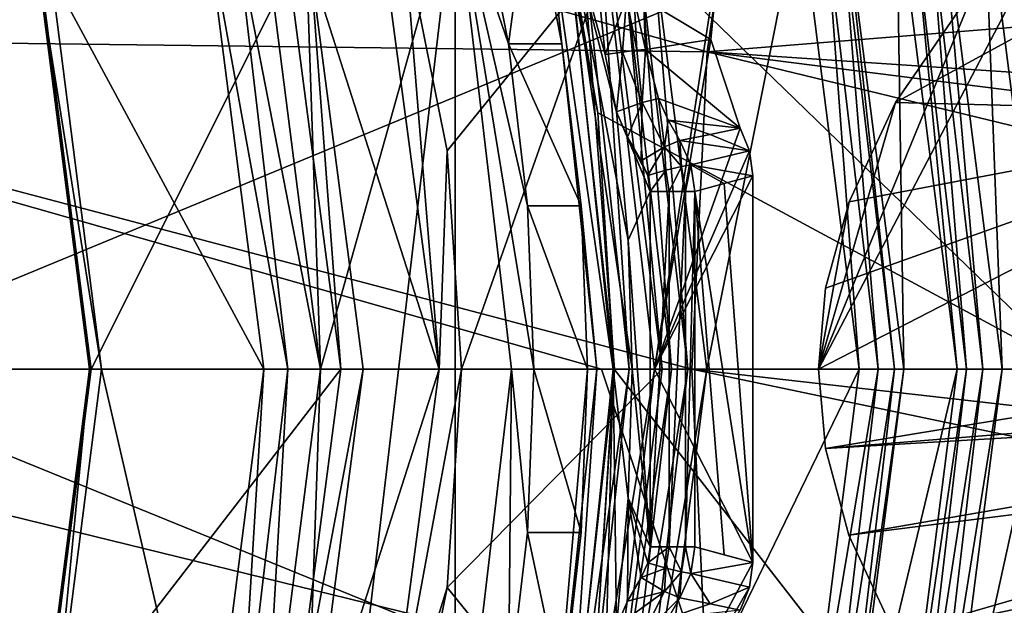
# Model space of a CAD drawing. Header units: metres. Extents: x -240 to 45, y -77 to 27.
# Tile 69 of 256: x -207.9 to -202.56, y -1.28 to 1.89. Entities that reach past the tile are written whole.
import ezdxf

# ---------------------------------------------------------------- set-up
doc = ezdxf.new("R2010")
doc.units = ezdxf.units.M
doc.layers.add('solid_MASSBILD_K_E_SW0001', color=7, linetype='CONTINUOUS')

msp = doc.modelspace()

# ---------------------------------------------------------------- linework, layer by layer
at = {"layer": 'solid_MASSBILD_K_E_SW0001'}
for points in [[(-206.443039, 5.063011, 269.670044), (-206.269104, 0, 269.626678), (-206.591537, 2.534516, 269.707092)], [(-205.539383, 2.605218, 269.444763), (-206.269104, 0, 269.626678), (-206.443039, 5.063011, 269.670044)], [(-210.798737, 3.583718, 311.420258), (-204.173141, 1.720411, 318.52063), (-211.097153, 1.804654, 311.509186)], [(-210.798737, 3.583718, 311.420258), (-203.926178, 3.414122, 318.388184), (-204.173141, 1.720411, 318.52063)], [(-198.920212, 2.143968, 323.440491), (-204.173141, 1.720411, 318.52063), (-203.926178, 3.414122, 318.388184)], [(-202.188751, 2.862478, 324.806091), (-209.438614, 3.018443, 317.311554), (-209.109467, 0, 318.044556)], [(-202.188751, 2.862478, 324.806091), (-209.109467, 0, 318.044556), (-202.35405, 0, 324.997528)], [(-205.02919, 2.756408, 272.718567), (-202.537399, 2.756422, 282.712616), (-202.185287, 0, 282.624817)], [(-204.765488, 1.390095, 272.652832), (-205.02919, 2.756408, 272.718567), (-202.185287, 0, 282.624817)], [(-204.934479, 2.378774, 272.540497), (-205.02919, 2.756408, 272.718567), (-204.765488, 1.390095, 272.652832)], [(-200.736694, 2.764586, 323.634155), (-202.710464, 2.090078, 321.863739), (-203.150696, 1.44654, 321.525879)], [(-200.736694, 2.764586, 323.634155), (-203.150696, 1.44654, 321.525879), (-200.873779, 1.38882, 323.739136)], [(-202.1465, 2.719918, 322.287567), (-196.222717, 0, 328.509491), (-203.569077, 0, 321.19931)], [(-202.710464, 2.090078, 321.863739), (-202.1465, 2.719918, 322.287567), (-203.569077, 0, 321.19931)], [(-202.908493, 2.631164, 283.011261), (-202.573532, 0, 282.927734), (-202.674149, 2.695745, 282.95282)], [(-202.573532, 0, 282.927734), (-202.330963, 0, 282.867279), (-202.674149, 2.695745, 282.95282)], [(-202.537872, 2.52478, 282.891235), (-202.674149, 2.695745, 282.95282), (-202.330963, 0, 282.867279)], [(-205.539383, 2.605218, 269.444763), (-205.421829, 2.632692, 269.518494), (-205.249863, 1.764633, 269.475616)], [(-205.131516, 2.632637, 270.682861), (-205.249863, 1.764633, 269.475616), (-205.421829, 2.632692, 269.518494)], [(-205.131516, 2.632637, 270.682861), (-204.959549, 1.764582, 270.639984), (-205.249863, 1.764633, 269.475616)], [(-205.035187, 2.454722, 270.767365), (-204.959549, 1.764582, 270.639984), (-205.131516, 2.632637, 270.682861)], [(-204.766678, 2.617864, 272.343933), (-204.857132, 2.403226, 272.407898), (-204.594391, 0, 272.342407)], [(-204.766678, 2.617864, 272.343933), (-204.458572, 0, 272.26712), (-204.103226, 2.290581, 272.178528)], [(-204.766678, 2.617864, 272.343933), (-204.594391, 0, 272.342407), (-204.458572, 0, 272.26712)], [(-202.961716, 2.41711, 282.996979), (-202.676956, 0, 282.925964), (-202.908493, 2.631164, 283.011261)], [(-202.676956, 0, 282.925964), (-202.573532, 0, 282.927734), (-202.908493, 2.631164, 283.011261)], [(-206.442917, -5.062759, 269.670013), (-206.269104, 0, 269.626678), (-205.539383, 2.605218, 269.444763)], [(-206.442917, -5.062759, 269.670013), (-205.539383, 2.605218, 269.444763), (-205.539322, -2.60494, 269.444733)], [(-205.539383, 2.605218, 269.444763), (-205.249863, 1.764633, 269.475616), (-205.14624, 0.885197, 269.449799)], [(-205.539383, 2.605218, 269.444763), (-205.14624, 0.885197, 269.449799), (-205.111633, 0, 269.441162)], [(-205.111633, 0, 269.441162), (-205.232849, 0, 269.368317), (-205.539383, 2.605218, 269.444763)], [(-205.539322, -2.60494, 269.444733), (-205.539383, 2.605218, 269.444763), (-205.232849, 0, 269.368317)], [(-203.437668, 2.386744, 281.59729), (-203.156479, 0, 281.527161), (-203.436905, 2.58819, 281.700165)], [(-203.146606, 2.588191, 282.864502), (-203.436905, 2.58819, 281.700165), (-203.106293, 0, 281.617706)], [(-203.156479, 0, 281.527161), (-203.106293, 0, 281.617706), (-203.436905, 2.58819, 281.700165)], [(-203.146606, 2.588191, 282.864502), (-203.106293, 0, 281.617706), (-202.815979, 0, 282.782074)], [(-203.048492, 2.399569, 282.943115), (-203.146606, 2.588191, 282.864502), (-202.815979, 0, 282.782074)], [(-206.717377, 2.307165, 269.777679), (-206.591537, 2.534516, 269.707092), (-206.269104, 0, 269.626678)], [(-204.468719, 2.313865, 281.751282), (-204.173477, 0, 281.677673), (-203.670151, 2.526418, 281.552185)], [(-204.173477, 0, 281.677673), (-203.348724, 0, 281.472046), (-203.670151, 2.526418, 281.552185)], [(-203.524445, 2.369203, 281.543427), (-203.670151, 2.526418, 281.552185), (-203.348724, 0, 281.472046)], [(-205.035187, 2.454722, 270.767365), (-204.940582, 2.472774, 270.819885), (-204.682388, 0, 270.74939)], [(-204.725388, 1.705517, 270.786682), (-204.940582, 2.472774, 270.819885), (-204.757278, 2.021062, 270.795654)], [(-204.578888, 0, 270.75119), (-204.682388, 0, 270.74939), (-204.940582, 2.472774, 270.819885)], [(-204.600067, 0.698729, 270.75647), (-204.578888, 0, 270.75119), (-204.940582, 2.472774, 270.819885)], [(-204.663467, 1.394669, 270.772278), (-204.600067, 0.698729, 270.75647), (-204.940582, 2.472774, 270.819885)], [(-204.725388, 1.705517, 270.786682), (-204.663467, 1.394669, 270.772278), (-204.940582, 2.472774, 270.819885)], [(-207.729355, 2.140754, 271.385681), (-206.890091, 2.453104, 269.932434), (-206.576736, 0, 269.854309)], [(-206.445557, 0, 269.7099), (-206.576736, 0, 269.854309), (-206.890091, 2.453104, 269.932434)], [(-206.445557, 0, 269.7099), (-206.890091, 2.453104, 269.932434), (-206.717377, 2.307165, 269.777679)], [(-204.771133, 0, 270.696075), (-204.959549, 1.764582, 270.639984), (-205.035187, 2.454722, 270.767365)], [(-204.682388, 0, 270.74939), (-204.771133, 0, 270.696075), (-205.035187, 2.454722, 270.767365)], [(-204.934479, 2.378774, 272.540497), (-204.674423, 0, 272.475647), (-204.857132, 2.403226, 272.407898)], [(-204.674423, 0, 272.475647), (-204.594391, 0, 272.342407), (-204.857132, 2.403226, 272.407898)], [(-202.961716, 2.41711, 282.996979), (-203.048492, 2.399569, 282.943115), (-202.765793, 0, 282.87262)], [(-202.961716, 2.41711, 282.996979), (-202.765793, 0, 282.87262), (-202.676956, 0, 282.925964)], [(-204.934479, 2.378774, 272.540497), (-204.765488, 1.390095, 272.652832), (-204.677078, 0, 272.630768)], [(-204.934479, 2.378774, 272.540497), (-204.677078, 0, 272.630768), (-204.674423, 0, 272.475647)], [(-203.437668, 2.386744, 281.59729), (-203.524445, 2.369203, 281.543427), (-203.245316, 0, 281.473816)], [(-203.524445, 2.369203, 281.543427), (-203.348724, 0, 281.472046), (-203.245316, 0, 281.473816)], [(-203.437668, 2.386744, 281.59729), (-203.245316, 0, 281.473816), (-203.156479, 0, 281.527161)], [(-203.048492, 2.399569, 282.943115), (-202.815979, 0, 282.782074), (-202.765793, 0, 282.87262)], [(-206.445557, 0, 269.7099), (-206.717377, 2.307165, 269.777679), (-206.269104, 0, 269.626678)], [(-205.93367, 2.321315, 277.169586), (-206.322144, 2.174554, 277.266449), (-205.625793, 0.000061, 277.092834)], [(-205.93367, 2.321315, 277.169586), (-205.625793, 0.000061, 277.092834), (-205.815094, 2.344785, 277.243103)], [(-205.815094, 2.344785, 277.243103), (-205.582565, 1.183265, 277.18512), (-204.705215, 2.264653, 281.604126)], [(-205.625793, 0.000061, 277.092834), (-205.582565, 1.183265, 277.18512), (-205.815094, 2.344785, 277.243103)], [(-204.52652, 2.117944, 281.738098), (-204.276993, 0, 281.675873), (-204.468719, 2.313865, 281.751282)], [(-204.276993, 0, 281.675873), (-204.173477, 0, 281.677673), (-204.468719, 2.313865, 281.751282)], [(-205.582565, 1.183265, 277.18512), (-205.504578, 0, 277.16568), (-204.705215, 2.264653, 281.604126)], [(-205.504578, 0, 277.16568), (-204.415924, 0, 281.532013), (-204.705215, 2.264653, 281.604126)], [(-204.613266, 2.100412, 281.684174), (-204.705215, 2.264653, 281.604126), (-204.415924, 0, 281.532013)], [(-204.103226, 2.290581, 272.178528), (-204.151901, 1.786652, 272.190643), (-204.51709, 2.007431, 270.934723)], [(-204.458572, 0, 272.26712), (-204.151901, 1.786652, 272.190643), (-204.103226, 2.290581, 272.178528)], [(-207.791702, 2.112755, 271.56839), (-207.729355, 2.140754, 271.385681), (-207.455887, 0, 271.317505)], [(-207.781082, 2.102892, 271.762939), (-207.512451, 0, 271.695984), (-206.439133, 2.14519, 277.192566)], [(-207.455887, 0, 271.317505), (-207.729355, 2.140754, 271.385681), (-206.576736, 0, 269.854309)], [(-206.439133, 2.14519, 277.192566), (-207.512451, 0, 271.695984), (-206.159393, 0, 277.122803)], [(-206.322144, 2.174554, 277.266449), (-206.439133, 2.14519, 277.192566), (-206.159393, 0, 277.122803)], [(-206.038177, 0, 277.195648), (-206.322144, 2.174554, 277.266449), (-206.159393, 0, 277.122803)], [(-205.625793, 0.000061, 277.092834), (-206.322144, 2.174554, 277.266449), (-206.038177, 0, 277.195648)], [(-198.920212, 2.143968, 323.440491), (-198.010284, 1.308486, 324.406342), (-204.173141, 1.720411, 318.52063)], [(-207.791702, 2.112755, 271.56839), (-207.52182, 0, 271.501099), (-207.781082, 2.102892, 271.762939)], [(-207.791702, 2.112755, 271.56839), (-207.455887, 0, 271.317505), (-207.52182, 0, 271.501099)], [(-207.52182, 0, 271.501099), (-207.512451, 0, 271.695984), (-207.781082, 2.102892, 271.762939)], [(-204.613266, 2.100412, 281.684174), (-204.365814, 0, 281.622467), (-204.52652, 2.117944, 281.738098)], [(-204.613266, 2.100412, 281.684174), (-204.415924, 0, 281.532013), (-204.365814, 0, 281.622467)], [(-204.52652, 2.117944, 281.738098), (-204.365814, 0, 281.622467), (-204.276993, 0, 281.675873)], [(-203.150696, 1.44654, 321.525879), (-202.710464, 2.090078, 321.863739), (-203.569077, 0, 321.19931)], [(-204.609207, 2.011587, 270.816589), (-204.725388, 1.705517, 270.786682), (-204.757278, 2.021062, 270.795654)], [(-204.609207, 2.011587, 270.816589), (-204.631989, 1.719162, 270.795898), (-204.725388, 1.705517, 270.786682)], [(-204.609207, 2.011587, 270.816589), (-204.55304, 1.729056, 270.847534), (-204.631989, 1.719162, 270.795898)], [(-204.609207, 2.011587, 270.816589), (-204.56868, 2.009412, 270.847595), (-204.55304, 1.729056, 270.847534)], [(-204.56868, 2.009412, 270.847595), (-204.51709, 2.007431, 270.934723), (-204.506317, 1.732975, 270.930023)], [(-204.56868, 2.009412, 270.847595), (-204.506317, 1.732975, 270.930023), (-204.55304, 1.729056, 270.847534)], [(-204.151901, 1.786652, 272.190643), (-204.506317, 1.732975, 270.930023), (-204.51709, 2.007431, 270.934723)], [(-211.097153, 1.804654, 311.509186), (-204.745361, 0, 318.084412), (-211.196381, 0, 311.538452)], [(-211.097153, 1.804654, 311.509186), (-204.255096, 0, 318.564636), (-204.745361, 0, 318.084412)], [(-211.097153, 1.804654, 311.509186), (-204.173141, 1.720411, 318.52063), (-204.255096, 0, 318.564636)], [(-204.855942, 0.885167, 270.614136), (-205.14624, 0.885197, 269.449799), (-205.249863, 1.764633, 269.475616)], [(-204.959549, 1.764582, 270.639984), (-204.855942, 0.885167, 270.614136), (-205.249863, 1.764633, 269.475616)], [(-204.771133, 0, 270.696075), (-204.855942, 0.885167, 270.614136), (-204.959549, 1.764582, 270.639984)], [(-204.151901, 1.786652, 272.190643), (-203.994156, 1.307043, 272.151306), (-204.506317, 1.732975, 270.930023)], [(-204.458572, 0, 272.26712), (-203.994156, 1.307043, 272.151306), (-204.151901, 1.786652, 272.190643)], [(-204.631989, 1.719162, 270.795898), (-204.663467, 1.394669, 270.772278), (-204.725388, 1.705517, 270.786682)], [(-204.631989, 1.719162, 270.795898), (-204.524429, 1.445498, 270.795471), (-204.663467, 1.394669, 270.772278)], [(-204.55304, 1.729056, 270.847534), (-204.524429, 1.445498, 270.795471), (-204.631989, 1.719162, 270.795898)], [(-204.55304, 1.729056, 270.847534), (-204.506317, 1.732975, 270.930023), (-204.524429, 1.445498, 270.795471)], [(-204.524429, 1.445498, 270.795471), (-204.506317, 1.732975, 270.930023), (-204.436279, 1.467795, 270.914551)], [(-203.994156, 1.307043, 272.151306), (-204.436279, 1.467795, 270.914551), (-204.506317, 1.732975, 270.930023)], [(-204.173141, 1.720411, 318.52063), (-197.070267, 0, 325.341309), (-204.255096, 0, 318.564636)], [(-197.054138, 0.81648, 325.326447), (-197.070267, 0, 325.341309), (-204.173141, 1.720411, 318.52063)], [(-198.010284, 1.308486, 324.406342), (-197.054138, 0.81648, 325.326447), (-204.173141, 1.720411, 318.52063)], [(-204.524429, 1.445498, 270.795471), (-204.603394, 1.258386, 270.757294), (-204.663467, 1.394669, 270.772278)], [(-204.524429, 1.445498, 270.795471), (-204.529938, 1.129251, 270.738983), (-204.603394, 1.258386, 270.757294)], [(-204.524429, 1.445498, 270.795471), (-204.403748, 1.205631, 270.765381), (-204.529938, 1.129251, 270.738983)], [(-204.524429, 1.445498, 270.795471), (-204.436279, 1.467795, 270.914551), (-204.403748, 1.205631, 270.765381)], [(-203.994156, 1.307043, 272.151306), (-204.384521, 1.350388, 270.901642), (-204.436279, 1.467795, 270.914551)], [(-204.403748, 1.205631, 270.765381), (-204.436279, 1.467795, 270.914551), (-204.384521, 1.350388, 270.901642)], [(-203.402496, 0.907638, 321.330017), (-203.150696, 1.44654, 321.525879), (-203.569077, 0, 321.19931)], [(-200.873779, 1.38882, 323.739136), (-203.150696, 1.44654, 321.525879), (-203.402496, 0.907638, 321.330017)], [(-204.765488, 1.390095, 272.652832), (-202.185287, 0, 282.624817), (-204.677078, 0, 272.630768)], [(-204.481857, 0.963755, 270.72699), (-204.600067, 0.698729, 270.75647), (-204.663467, 1.394669, 270.772278)], [(-204.603394, 1.258386, 270.757294), (-204.481857, 0.963755, 270.72699), (-204.663467, 1.394669, 270.772278)], [(-200.873779, 1.38882, 323.739136), (-203.529831, 0.439519, 321.230164), (-203.569077, 0, 321.19931)], [(-200.873779, 1.38882, 323.739136), (-203.569077, 0, 321.19931), (-200.919144, 0, 323.774445)], [(-200.873779, 1.38882, 323.739136), (-203.402496, 0.907638, 321.330017), (-203.529831, 0.439519, 321.230164)], [(-204.403748, 1.205631, 270.765381), (-204.384521, 1.350388, 270.901642), (-204.321243, 1.239138, 270.885864)], [(-204.15654, 1.272955, 271.523407), (-204.321243, 1.239138, 270.885864), (-204.384521, 1.350388, 270.901642)], [(-203.994156, 1.307043, 272.151306), (-204.15654, 1.272955, 271.523407), (-204.384521, 1.350388, 270.901642)], [(-204.458572, 0, 272.26712), (-203.942551, 1.182916, 272.138458), (-203.994156, 1.307043, 272.151306)], [(-203.942551, 1.182916, 272.138458), (-204.15654, 1.272955, 271.523407), (-203.994156, 1.307043, 272.151306)], [(-204.603394, 1.258386, 270.757294), (-204.494125, 1.050142, 270.730072), (-204.481857, 0.963755, 270.72699)], [(-204.603394, 1.258386, 270.757294), (-204.529938, 1.129251, 270.738983), (-204.494125, 1.050142, 270.730072)], [(-204.403748, 1.205631, 270.765381), (-204.321243, 1.239138, 270.885864), (-204.310593, 1.099474, 270.785187)], [(-203.942551, 1.182916, 272.138458), (-204.321243, 1.239138, 270.885864), (-204.15654, 1.272955, 271.523407)], [(-203.942551, 1.182916, 272.138458), (-204.260757, 1.107503, 270.874237), (-204.321243, 1.239138, 270.885864)], [(-204.310593, 1.099474, 270.785187), (-204.321243, 1.239138, 270.885864), (-204.260757, 1.107503, 270.874237)], [(-205.625793, 0.000061, 277.092834), (-205.504578, 0, 277.16568), (-205.582565, 1.183265, 277.18512)], [(-204.403748, 1.205631, 270.765381), (-204.494125, 1.050142, 270.730072), (-204.529938, 1.129251, 270.738983)], [(-204.403748, 1.205631, 270.765381), (-204.395828, 1.078525, 270.732544), (-204.494125, 1.050142, 270.730072)], [(-204.458572, 0, 272.26712), (-203.924911, 1.049004, 272.134064), (-203.942551, 1.182916, 272.138458)], [(-204.403748, 1.205631, 270.765381), (-204.310593, 1.099474, 270.785187), (-204.395828, 1.078525, 270.732544)], [(-203.942551, 1.182916, 272.138458), (-203.924911, 1.049004, 272.134064), (-204.260757, 1.107503, 270.874237)], [(-204.395828, 1.078525, 270.732544), (-204.481857, 0.963755, 270.72699), (-204.494125, 1.050142, 270.730072)], [(-204.395828, 1.078525, 270.732544), (-204.378342, 0.963755, 270.72879), (-204.481857, 0.963755, 270.72699)], [(-204.310593, 1.099474, 270.785187), (-204.378342, 0.963755, 270.72879), (-204.395828, 1.078525, 270.732544)], [(-204.310593, 1.099474, 270.785187), (-204.289597, 0.963755, 270.782135), (-204.378342, 0.963755, 270.72879)], [(-204.310593, 1.099474, 270.785187), (-204.260757, 1.107503, 270.874237), (-204.289597, 0.963755, 270.782135)], [(-204.289597, 0.963755, 270.782135), (-204.260757, 1.107503, 270.874237), (-204.23941, 0.963754, 270.872681)], [(-204.260757, 1.107503, 270.874237), (-204.081024, 1.005979, 271.507935), (-204.23941, 0.963754, 270.872681)], [(-204.260757, 1.107503, 270.874237), (-203.924911, 1.049004, 272.134064), (-204.081024, 1.005979, 271.507935)], [(-204.458572, 0, 272.26712), (-203.924911, -1.049004, 272.134064), (-203.924911, 1.049004, 272.134064)], [(-204.081024, 1.005979, 271.507935), (-203.924911, 1.049004, 272.134064), (-203.924911, -1.049004, 272.134064)], [(-204.481857, -0.963755, 270.72699), (-204.600067, 0.698729, 270.75647), (-204.481857, 0.963755, 270.72699)], [(-204.378342, 0.963755, 270.72879), (-204.481857, -0.963755, 270.72699), (-204.481857, 0.963755, 270.72699)], [(-204.378342, 0.963755, 270.72879), (-204.378342, -0.963755, 270.72879), (-204.481857, -0.963755, 270.72699)], [(-204.289597, 0.963755, 270.782135), (-204.289597, -0.963755, 270.782135), (-204.378342, -0.963755, 270.72879)], [(-204.378342, 0.963755, 270.72879), (-204.289597, 0.963755, 270.782135), (-204.378342, -0.963755, 270.72879)], [(-204.289597, 0.963755, 270.782135), (-204.23941, 0.963754, 270.872681), (-204.289597, -0.963755, 270.782135)], [(-204.289597, -0.963755, 270.782135), (-204.23941, 0.963754, 270.872681), (-204.23941, -0.963755, 270.872681)], [(-204.081024, 1.005979, 271.507935), (-203.924911, -1.049004, 272.134064), (-204.23941, 0.963754, 270.872681)], [(-204.081024, -1.005979, 271.507935), (-204.23941, -0.963755, 270.872681), (-204.23941, 0.963754, 270.872681)], [(-203.924911, -1.049004, 272.134064), (-204.081024, -1.005979, 271.507935), (-204.23941, 0.963754, 270.872681)], [(-203.529831, 0.439519, 321.230164), (-203.402496, 0.907638, 321.330017), (-203.569077, 0, 321.19931)], [(-204.82132, 0, 270.605499), (-205.111633, 0, 269.441162), (-205.14624, 0.885197, 269.449799)], [(-204.855942, 0.885167, 270.614136), (-204.82132, 0, 270.605499), (-205.14624, 0.885197, 269.449799)], [(-204.771133, 0, 270.696075), (-204.82132, 0, 270.605499), (-204.855942, 0.885167, 270.614136)], [(-204.481857, -0.963755, 270.72699), (-204.578888, 0, 270.75119), (-204.600067, 0.698729, 270.75647)], [(-209.109467, 0, 318.044556), (-209.445328, -2.970629, 317.316772), (-202.194931, -2.817135, 324.811218)], [(-202.35405, 0, 324.997528), (-209.109467, 0, 318.044556), (-202.194931, -2.817135, 324.811218)], [(-205.625793, 0.000061, 277.092834), (-206.038177, 0, 277.195648), (-206.322144, -2.174555, 277.266449)], [(-205.625793, 0.000061, 277.092834), (-206.322144, -2.174555, 277.266449), (-205.93364, -2.321207, 277.169586)], [(-205.625793, 0.000061, 277.092834), (-205.93364, -2.321207, 277.169586), (-205.504578, 0, 277.16568)], [(-205.539322, -2.60494, 269.444733), (-205.232849, 0, 269.368317), (-205.249832, -1.764429, 269.475616)], [(-205.232849, 0, 269.368317), (-205.14624, -0.885108, 269.449799), (-205.249832, -1.764429, 269.475616)], [(-205.111633, 0, 269.441162), (-205.14624, -0.885108, 269.449799), (-205.232849, 0, 269.368317)], [(-204.855927, -0.885073, 270.614136), (-205.14624, -0.885108, 269.449799), (-205.111633, 0, 269.441162)], [(-204.855927, -0.885073, 270.614136), (-205.111633, 0, 269.441162), (-204.82132, 0, 270.605499)], [(-205.035172, -2.454719, 270.767365), (-204.855927, -0.885073, 270.614136), (-204.82132, 0, 270.605499)], [(-205.035172, -2.454719, 270.767365), (-204.82132, 0, 270.605499), (-204.771133, 0, 270.696075)], [(-205.035172, -2.454719, 270.767365), (-204.771133, 0, 270.696075), (-204.940582, -2.472771, 270.819885)], [(-204.725388, -1.705494, 270.786682), (-204.940582, -2.472771, 270.819885), (-204.682388, 0, 270.74939)], [(-204.940582, -2.472771, 270.819885), (-204.771133, 0, 270.696075), (-204.682388, 0, 270.74939)], [(-204.725388, -1.705494, 270.786682), (-204.682388, 0, 270.74939), (-204.663467, -1.39467, 270.772278)], [(-204.365814, 0, 281.622467), (-204.415924, 0, 281.532013), (-204.705215, -2.264667, 281.604126)], [(-204.365814, 0, 281.622467), (-204.705215, -2.264667, 281.604126), (-204.613266, -2.100412, 281.684174)], [(-204.600067, -0.698694, 270.75647), (-204.682388, 0, 270.74939), (-204.578888, 0, 270.75119)], [(-204.600067, -0.698694, 270.75647), (-204.663467, -1.39467, 270.772278), (-204.682388, 0, 270.74939)], [(-204.613266, -2.100412, 281.684174), (-204.52652, -2.117944, 281.738098), (-204.276993, 0, 281.675873)], [(-204.365814, 0, 281.622467), (-204.613266, -2.100412, 281.684174), (-204.276993, 0, 281.675873)], [(-204.481857, -0.963755, 270.72699), (-204.600067, -0.698694, 270.75647), (-204.578888, 0, 270.75119)], [(-204.276993, 0, 281.675873), (-204.52652, -2.117944, 281.738098), (-204.173477, 0, 281.677673)], [(-202.240417, 0, 282.817078), (-202.330963, 0, 282.867279), (-202.674164, -2.695782, 282.95282)], [(-202.537872, -2.52478, 282.891235), (-202.240417, 0, 282.817078), (-202.674164, -2.695782, 282.95282)], [(-204.173233, -1.720413, 318.520538), (-211.09671, -1.804641, 311.509644), (-211.196381, 0, 311.538452)], [(-204.173233, -1.720413, 318.520538), (-211.196381, 0, 311.538452), (-204.745361, 0, 318.084412)], [(-207.791702, -2.112756, 271.56839), (-207.781082, -2.102882, 271.762939), (-207.512451, 0, 271.695984)], [(-207.791702, -2.112756, 271.56839), (-207.512451, 0, 271.695984), (-207.52182, 0, 271.501099)], [(-207.791702, -2.112756, 271.56839), (-207.52182, 0, 271.501099), (-207.72934, -2.140743, 271.385681)], [(-207.781082, -2.102882, 271.762939), (-206.159393, 0, 277.122803), (-207.512451, 0, 271.695984)], [(-207.781082, -2.102882, 271.762939), (-206.439133, -2.145191, 277.192566), (-206.159393, 0, 277.122803)], [(-207.72934, -2.140743, 271.385681), (-207.455887, 0, 271.317505), (-206.890091, -2.453136, 269.932434)], [(-207.52182, 0, 271.501099), (-207.455887, 0, 271.317505), (-207.72934, -2.140743, 271.385681)], [(-206.890091, -2.453136, 269.932434), (-207.455887, 0, 271.317505), (-206.576736, 0, 269.854309)], [(-206.717377, -2.307165, 269.777679), (-206.890091, -2.453136, 269.932434), (-206.576736, 0, 269.854309)], [(-206.717377, -2.307165, 269.777679), (-206.576736, 0, 269.854309), (-206.445557, 0, 269.7099)], [(-206.717377, -2.307165, 269.777679), (-206.445557, 0, 269.7099), (-206.591553, -2.53456, 269.707092)], [(-206.591553, -2.53456, 269.707092), (-206.445557, 0, 269.7099), (-206.269104, 0, 269.626678)], [(-206.442917, -5.062759, 269.670013), (-206.591553, -2.53456, 269.707092), (-206.269104, 0, 269.626678)], [(-206.038177, 0, 277.195648), (-206.159393, 0, 277.122803), (-206.439133, -2.145191, 277.192566)], [(-206.322144, -2.174555, 277.266449), (-206.038177, 0, 277.195648), (-206.439133, -2.145191, 277.192566)], [(-205.93364, -2.321207, 277.169586), (-205.582565, -1.183261, 277.18512), (-205.504578, 0, 277.16568)], [(-205.582565, -1.183261, 277.18512), (-204.415924, 0, 281.532013), (-205.504578, 0, 277.16568)], [(-205.582565, -1.183261, 277.18512), (-204.705215, -2.264667, 281.604126), (-204.415924, 0, 281.532013)], [(-204.934479, -2.378774, 272.540497), (-204.674423, 0, 272.475647), (-204.765488, -1.390095, 272.652832)], [(-204.934479, -2.378774, 272.540497), (-204.594391, 0, 272.342407), (-204.674423, 0, 272.475647)], [(-204.934479, -2.378774, 272.540497), (-204.857132, -2.403226, 272.407898), (-204.594391, 0, 272.342407)], [(-204.857132, -2.403226, 272.407898), (-204.458572, 0, 272.26712), (-204.594391, 0, 272.342407)], [(-204.766663, -2.617798, 272.343933), (-204.458572, 0, 272.26712), (-204.857132, -2.403226, 272.407898)], [(-204.766663, -2.617798, 272.343933), (-203.924911, -1.049004, 272.134064), (-204.458572, 0, 272.26712)], [(-204.765488, -1.390095, 272.652832), (-204.677078, 0, 272.630768), (-202.537399, -2.756422, 282.712616)], [(-204.674423, 0, 272.475647), (-204.677078, 0, 272.630768), (-204.765488, -1.390095, 272.652832)], [(-204.255096, 0, 318.564636), (-204.173233, -1.720413, 318.520538), (-204.745361, 0, 318.084412)], [(-204.677078, 0, 272.630768), (-202.185287, 0, 282.624817), (-202.537399, -2.756422, 282.712616)], [(-204.52652, -2.117944, 281.738098), (-204.467072, -2.307515, 281.750885), (-204.173477, 0, 281.677673)], [(-204.467072, -2.307515, 281.750885), (-203.670151, -2.526461, 281.552185), (-203.348724, 0, 281.472046)], [(-204.173477, 0, 281.677673), (-204.467072, -2.307515, 281.750885), (-203.348724, 0, 281.472046)], [(-204.255096, 0, 318.564636), (-197.070267, 0, 325.341309), (-197.054108, -0.816474, 325.326477)], [(-198.009628, -1.308044, 324.406982), (-204.255096, 0, 318.564636), (-197.054108, -0.816474, 325.326477)], [(-198.009628, -1.308044, 324.406982), (-204.173233, -1.720413, 318.520538), (-204.255096, 0, 318.564636)], [(-203.245316, 0, 281.473816), (-203.348724, 0, 281.472046), (-203.670151, -2.526461, 281.552185)], [(-203.524445, -2.369203, 281.543427), (-203.245316, 0, 281.473816), (-203.670151, -2.526461, 281.552185)], [(-203.530899, -0.430907, 321.229462), (-203.569077, 0, 321.19931), (-196.222717, 0, 328.509491)], [(-200.919144, 0, 323.774445), (-203.569077, 0, 321.19931), (-203.530899, -0.430907, 321.229462)], [(-203.404449, -0.899617, 321.328735), (-203.530899, -0.430907, 321.229462), (-196.222717, 0, 328.509491)], [(-198.208771, 0, 326.341644), (-203.530899, -0.430907, 321.229462), (-203.404449, -0.899617, 321.328735)], [(-198.208771, 0, 326.341644), (-200.919144, 0, 323.774445), (-203.530899, -0.430907, 321.229462)], [(-203.156479, 0, 281.527161), (-203.245316, 0, 281.473816), (-203.524445, -2.369203, 281.543427)], [(-203.437668, -2.386744, 281.59729), (-203.156479, 0, 281.527161), (-203.524445, -2.369203, 281.543427)], [(-203.437668, -2.386744, 281.59729), (-203.436905, -2.58819, 281.700165), (-203.106293, 0, 281.617706)], [(-203.437668, -2.386744, 281.59729), (-203.106293, 0, 281.617706), (-203.156479, 0, 281.527161)], [(-202.815979, 0, 282.782074), (-203.106293, 0, 281.617706), (-203.436905, -2.58819, 281.700165)], [(-203.146606, -2.588191, 282.864502), (-202.815979, 0, 282.782074), (-203.436905, -2.58819, 281.700165)], [(-203.154709, -1.436949, 321.523132), (-203.404449, -0.899617, 321.328735), (-196.222717, 0, 328.509491)], [(-198.208771, 0, 326.341644), (-203.404449, -0.899617, 321.328735), (-203.154709, -1.436949, 321.523132)], [(-202.735535, -2.056135, 321.845093), (-203.154709, -1.436949, 321.523132), (-196.222717, 0, 328.509491)], [(-198.147247, -1.655067, 326.284912), (-198.208771, 0, 326.341644), (-203.154709, -1.436949, 321.523132)], [(-202.765793, 0, 282.87262), (-202.815979, 0, 282.782074), (-203.146606, -2.588191, 282.864502)], [(-203.048492, -2.399569, 282.943115), (-202.765793, 0, 282.87262), (-203.146606, -2.588191, 282.864502)], [(-202.676956, 0, 282.925964), (-202.765793, 0, 282.87262), (-203.048492, -2.399569, 282.943115)], [(-202.961716, -2.41711, 282.996979), (-202.676956, 0, 282.925964), (-203.048492, -2.399569, 282.943115)], [(-202.961716, -2.41711, 282.996979), (-202.908493, -2.631156, 283.011261), (-202.573532, 0, 282.927734)], [(-202.961716, -2.41711, 282.996979), (-202.573532, 0, 282.927734), (-202.676956, 0, 282.925964)], [(-202.908493, -2.631156, 283.011261), (-202.674164, -2.695782, 282.95282), (-202.330963, 0, 282.867279)], [(-202.908493, -2.631156, 283.011261), (-202.330963, 0, 282.867279), (-202.573532, 0, 282.927734)], [(-202.183975, -2.680074, 322.260223), (-202.735535, -2.056135, 321.845093), (-196.222717, 0, 328.509491)], [(-204.603394, -1.258387, 270.757294), (-204.663467, -1.39467, 270.772278), (-204.600067, -0.698694, 270.75647)], [(-204.603394, -1.258387, 270.757294), (-204.600067, -0.698694, 270.75647), (-204.529938, -1.129251, 270.738983)], [(-204.494125, -1.050134, 270.730042), (-204.600067, -0.698694, 270.75647), (-204.481857, -0.963755, 270.72699)], [(-204.494125, -1.050134, 270.730042), (-204.529938, -1.129251, 270.738983), (-204.600067, -0.698694, 270.75647)], [(-204.959518, -1.76439, 270.639954), (-205.249832, -1.764429, 269.475616), (-205.14624, -0.885108, 269.449799)], [(-204.855927, -0.885073, 270.614136), (-204.959518, -1.76439, 270.639954), (-205.14624, -0.885108, 269.449799)], [(-205.035172, -2.454719, 270.767365), (-204.959518, -1.76439, 270.639954), (-204.855927, -0.885073, 270.614136)], [(-204.494125, -1.050134, 270.730042), (-204.481857, -0.963755, 270.72699), (-204.378342, -0.963755, 270.72879)], [(-204.395813, -1.078515, 270.732544), (-204.494125, -1.050134, 270.730042), (-204.378342, -0.963755, 270.72879)], [(-204.310593, -1.099462, 270.785187), (-204.395813, -1.078515, 270.732544), (-204.378342, -0.963755, 270.72879)], [(-204.310593, -1.099462, 270.785187), (-204.378342, -0.963755, 270.72879), (-204.289597, -0.963755, 270.782135)], [(-204.310593, -1.099462, 270.785187), (-204.289597, -0.963755, 270.782135), (-204.260757, -1.10749, 270.874237)], [(-204.289597, -0.963755, 270.782135), (-204.23941, -0.963755, 270.872681), (-204.260757, -1.10749, 270.874237)], [(-204.260757, -1.10749, 270.874237), (-204.23941, -0.963755, 270.872681), (-203.924911, -1.049004, 272.134064)], [(-203.924911, -1.049004, 272.134064), (-204.23941, -0.963755, 270.872681), (-204.081024, -1.005979, 271.507935)], [(-204.766663, -2.617798, 272.343933), (-203.942551, -1.182916, 272.138458), (-203.924911, -1.049004, 272.134064)], [(-204.395813, -1.078515, 270.732544), (-204.529938, -1.129251, 270.738983), (-204.494125, -1.050134, 270.730042)], [(-203.942551, -1.182916, 272.138458), (-204.260757, -1.10749, 270.874237), (-203.924911, -1.049004, 272.134064)], [(-204.395813, -1.078515, 270.732544), (-204.403748, -1.205631, 270.765381), (-204.529938, -1.129251, 270.738983)], [(-204.310593, -1.099462, 270.785187), (-204.403748, -1.205631, 270.765381), (-204.395813, -1.078515, 270.732544)], [(-204.310593, -1.099462, 270.785187), (-204.321243, -1.239141, 270.885895), (-204.403748, -1.205631, 270.765381)], [(-204.310593, -1.099462, 270.785187), (-204.260757, -1.10749, 270.874237), (-204.321243, -1.239141, 270.885895)], [(-204.260757, -1.10749, 270.874237), (-204.156555, -1.272952, 271.523346), (-204.321243, -1.239141, 270.885895)], [(-203.942551, -1.182916, 272.138458), (-204.156555, -1.272952, 271.523346), (-204.260757, -1.10749, 270.874237)], [(-204.403748, -1.205631, 270.765381), (-204.603394, -1.258387, 270.757294), (-204.529938, -1.129251, 270.738983)], [(-205.93364, -2.321207, 277.169586), (-205.815094, -2.344784, 277.243103), (-205.582565, -1.183261, 277.18512)], [(-205.582565, -1.183261, 277.18512), (-205.815094, -2.344784, 277.243103), (-204.705215, -2.264667, 281.604126)], [(-204.766663, -2.617798, 272.343933), (-203.994156, -1.307043, 272.151306), (-203.942551, -1.182916, 272.138458)], [(-204.403748, -1.205631, 270.765381), (-204.524429, -1.445499, 270.795471), (-204.663467, -1.39467, 270.772278)], [(-204.403748, -1.205631, 270.765381), (-204.663467, -1.39467, 270.772278), (-204.603394, -1.258387, 270.757294)], [(-204.403748, -1.205631, 270.765381), (-204.321243, -1.239141, 270.885895), (-204.524429, -1.445499, 270.795471)], [(-203.942551, -1.182916, 272.138458), (-203.994156, -1.307043, 272.151306), (-204.156555, -1.272952, 271.523346)], [(-204.524429, -1.445499, 270.795471), (-204.321243, -1.239141, 270.885895), (-204.384521, -1.350389, 270.901642)], [(-204.384521, -1.350389, 270.901642), (-204.321243, -1.239141, 270.885895), (-204.156555, -1.272952, 271.523346)], [(-204.156555, -1.272952, 271.523346), (-203.994156, -1.307043, 272.151306), (-204.384521, -1.350389, 270.901642)]]:
    msp.add_3dface(points, dxfattribs=at)

doc.saveas('drawing.dxf')
